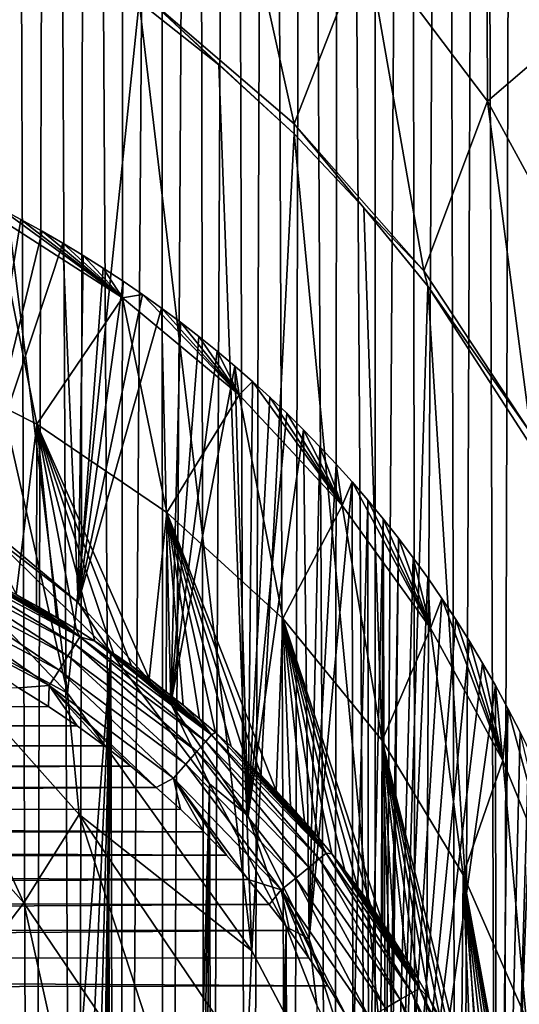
# Model space of a CAD drawing. Header units: metres. Extents: x -26 to 26, y -119 to 32.
# Tile 189 of 208: x 15.48 to 19.86, y -7.72 to 0.89. Entities that reach past the tile are written whole.
import ezdxf

# ---------------------------------------------------------------- set-up
doc = ezdxf.new("R2010")
doc.units = ezdxf.units.M
doc.layers.add('solid_13_411_041_XXX', color=7, linetype='CONTINUOUS')

msp = doc.modelspace()

# ---------------------------------------------------------------- linework, layer by layer
at = {"layer": 'solid_13_411_041_XXX'}
for points in [[(15.417747, 25.04501, 3.756081), (15.591429, -25.045214, 3.756081), (15.191054, -25.150688, 3.756081)], [(15.417747, 25.04501, 3.756081), (15.751605, 24.951445, 3.756081), (15.591429, -25.045214, 3.756081)], [(15.751605, 24.951445, 3.756081), (15.981682, -24.928743, 3.756081), (15.591429, -25.045214, 3.756081)], [(15.751605, 24.951445, 3.756081), (16.07881, 24.84996, 3.756081), (15.981682, -24.928743, 3.756081)], [(16.07881, 24.84996, 3.756081), (16.365374, -24.800619, 3.756081), (15.981682, -24.928743, 3.756081)], [(16.07881, 24.84996, 3.756081), (16.401508, 24.740225, 3.756081), (16.365374, -24.800619, 3.756081)], [(16.401508, 24.740225, 3.756081), (16.720179, 24.621996, 3.756081), (16.365374, -24.800619, 3.756081)], [(16.720179, 24.621996, 3.756081), (16.743746, -24.660473, 3.756081), (16.365374, -24.800619, 3.756081)], [(16.720179, 24.621996, 3.756081), (17.036325, 24.494753, 3.756081), (16.743746, -24.660473, 3.756081)], [(17.036325, 24.494753, 3.756081), (17.117834, -24.507929, 3.756081), (16.743746, -24.660473, 3.756081)], [(17.036325, 24.494753, 3.756081), (17.350346, 24.358232, 3.756081), (17.117834, -24.507929, 3.756081)], [(17.350346, 24.358232, 3.756081), (17.489279, -24.342222, 3.756081), (17.117834, -24.507929, 3.756081)], [(17.350346, 24.358232, 3.756081), (17.662706, 24.21225, 3.756081), (17.489279, -24.342222, 3.756081)], [(17.662706, 24.21225, 3.756081), (17.858673, -24.16288, 3.756081), (17.489279, -24.342222, 3.756081)], [(17.662706, 24.21225, 3.756081), (17.974024, 24.056219, 3.756081), (17.858673, -24.16288, 3.756081)], [(17.974024, 24.056219, 3.756081), (18.226465, -23.969501, 3.756081), (17.858673, -24.16288, 3.756081)], [(17.974024, 24.056219, 3.756081), (18.284473, 23.889999, 3.756081), (18.226465, -23.969501, 3.756081)], [(18.284473, 23.889999, 3.756081), (18.593361, -23.761332, 3.756081), (18.226465, -23.969501, 3.756081)], [(18.284473, 23.889999, 3.756081), (18.594152, 23.713177, 3.756081), (18.593361, -23.761332, 3.756081)], [(18.594152, 23.713177, 3.756081), (18.90303, 23.525679, 3.756081), (18.593361, -23.761332, 3.756081)], [(18.90303, 23.525679, 3.756081), (18.959188, -23.538, 3.756081), (18.593361, -23.761332, 3.756081)], [(18.90303, 23.525679, 3.756081), (19.211109, 23.327143, 3.756081), (18.959188, -23.538, 3.756081)], [(19.211109, 23.327143, 3.756081), (19.32379, -23.299292, 3.756081), (18.959188, -23.538, 3.756081)], [(19.211109, 23.327143, 3.756081), (19.518032, 23.117617, 3.756081), (19.32379, -23.299292, 3.756081)], [(19.518032, 23.117617, 3.756081), (19.686924, -23.044828, 3.756081), (19.32379, -23.299292, 3.756081)], [(19.518032, 23.117617, 3.756081), (19.823568, 22.896955, 3.756081), (19.686924, -23.044828, 3.756081)], [(19.823568, 22.896955, 3.756081), (20.047152, -22.775166, 3.756081), (19.686924, -23.044828, 3.756081)], [(19.823568, 22.896955, 3.756081), (20.126719, 22.665627, 3.756081), (20.047152, -22.775166, 3.756081)], [(17.25363, 2.829011, 99.249756), (16.581104, 1.092857, 112.186623), (17.887077, -0.024604, 111.98925)], [(18.512678, 1.583583, 99.05603), (17.25363, 2.829011, 99.249756), (17.887077, -0.024604, 111.98925)], [(19.567945, 2.44013, 85.956505), (18.512678, 1.583583, 99.05603), (19.57613, 0.173757, 98.836662)], [(20.410931, 0.887769, 85.747414), (19.567945, 2.44013, 85.956505), (19.57613, 0.173757, 98.836662)], [(14.232034, 2.36889, 112.935333), (13.992323, -2.989646, 111.990509), (15.902079, -5.00343, 111.635437)], [(15.030542, 1.981382, 112.867012), (14.232034, 2.36889, 112.935333), (15.902079, -5.00343, 111.635437)], [(16.530083, 1.040877, 112.70118), (15.030542, 1.981382, 112.867012), (15.902079, -5.00343, 111.635437)], [(18.512678, 1.583583, 99.05603), (17.887077, -0.024604, 111.98925), (19.021854, -1.310337, 111.762154)], [(19.57613, 0.173757, 98.836662), (18.512678, 1.583583, 99.05603), (19.021854, -1.310337, 111.762154)], [(16.530083, 1.040877, 112.70118), (15.902079, -5.00343, 111.635437), (17.51561, -7.254559, 111.238518)], [(16.581104, 1.092857, 112.186623), (16.530083, 1.040877, 112.70118), (17.227118, 0.489995, 112.604042)], [(17.227118, 0.489995, 112.604042), (16.530083, 1.040877, 112.70118), (17.51561, -7.254559, 111.238518)], [(16.581104, 1.092857, 112.186623), (17.227118, 0.489995, 112.604042), (17.884802, -0.11202, 112.497894)], [(16.581104, 1.092857, 112.186623), (17.884802, -0.11202, 112.497894), (17.887077, -0.024604, 111.98925)], [(20.410931, 0.887769, 85.747414), (19.57613, 0.173757, 98.836662), (20.421446, -1.373244, 98.595848)], [(17.884802, -0.11202, 112.497894), (17.227118, 0.489995, 112.604042), (17.51561, -7.254559, 111.238518)], [(19.57613, 0.173757, 98.836662), (19.021854, -1.310337, 111.762154), (19.955929, -2.730218, 111.51136)], [(20.421446, -1.373244, 98.595848), (19.57613, 0.173757, 98.836662), (19.955929, -2.730218, 111.51136)], [(17.887077, -0.024604, 111.98925), (17.884802, -0.11202, 112.497894), (18.4965, -0.759276, 112.383774)], [(17.887077, -0.024604, 111.98925), (18.4965, -0.759276, 112.383774), (19.021854, -1.310337, 111.762154)], [(17.884802, -0.11202, 112.497894), (17.51561, -7.254559, 111.238518), (18.802826, -9.701035, 110.807152)], [(18.4965, -0.759276, 112.383774), (17.884802, -0.11202, 112.497894), (18.802826, -9.701035, 110.807152)], [(15.073794, -3.436595, 122.792717), (15.307446, -0.762779, 124.66494), (15.49505, -0.862169, 124.595352)], [(15.307446, -0.762779, 124.66494), (15.268372, -0.83224, 125.213669), (16.384056, -1.547457, 125.131203)], [(15.49505, -0.862169, 124.595352), (15.307446, -0.762779, 124.66494), (16.384056, -1.547457, 125.131203)], [(19.056128, -1.44512, 112.26284), (18.4965, -0.759276, 112.383774), (18.802826, -9.701035, 110.807152)], [(19.021854, -1.310337, 111.762154), (18.4965, -0.759276, 112.383774), (19.056128, -1.44512, 112.26284)], [(14.407399, -2.032674, 134.910202), (15.634836, -2.650638, 134.871964), (15.268372, -0.83224, 125.213669)], [(15.634836, -2.650638, 134.871964), (16.384056, -1.547457, 125.131203), (15.268372, -0.83224, 125.213669)], [(15.073794, -3.436595, 122.792717), (15.49505, -0.862169, 124.595352), (15.679454, -0.964286, 124.523842)], [(15.679454, -0.964286, 124.523842), (15.49505, -0.862169, 124.595352), (16.384056, -1.547457, 125.131203)], [(15.073794, -3.436595, 122.792717), (15.679454, -0.964286, 124.523842), (15.860934, -1.069214, 124.450371)], [(15.860934, -1.069214, 124.450371), (15.679454, -0.964286, 124.523842), (16.384056, -1.547457, 125.131203)], [(15.995825, -4.209224, 122.251717), (15.073794, -3.436595, 122.792717), (15.860934, -1.069214, 124.450371)], [(16.03945, -1.176928, 124.374954), (15.860934, -1.069214, 124.450371), (16.384056, -1.547457, 125.131203)], [(15.995825, -4.209224, 122.251717), (15.860934, -1.069214, 124.450371), (16.03945, -1.176928, 124.374954)], [(15.995825, -4.209224, 122.251717), (16.03945, -1.176928, 124.374954), (16.215141, -1.287523, 124.297516)], [(16.215141, -1.287523, 124.297516), (16.03945, -1.176928, 124.374954), (16.384056, -1.547457, 125.131203)], [(15.995825, -4.209224, 122.251717), (16.215141, -1.287523, 124.297516), (16.388144, -1.40108, 124.218002)], [(16.388144, -1.40108, 124.218002), (16.215141, -1.287523, 124.297516), (16.384056, -1.547457, 125.131203)], [(19.021854, -1.310337, 111.762154), (19.056128, -1.44512, 112.26284), (19.955929, -2.730218, 111.51136)], [(15.995825, -4.209224, 122.251717), (16.388144, -1.40108, 124.218002), (16.558367, -1.517546, 124.136452)], [(16.558367, -1.517546, 124.136452), (16.388144, -1.40108, 124.218002), (16.384056, -1.547457, 125.131203)], [(19.056128, -1.44512, 112.26284), (18.802826, -9.701035, 110.807152), (19.739799, -12.297376, 110.349358)], [(20.012087, -2.921315, 112.002556), (19.056128, -1.44512, 112.26284), (19.739799, -12.297376, 110.349358)], [(19.955929, -2.730218, 111.51136), (19.056128, -1.44512, 112.26284), (20.012087, -2.921315, 112.002556)], [(15.634836, -2.650638, 134.871964), (16.772121, -3.424031, 134.827713), (16.384056, -1.547457, 125.131203)], [(15.995825, -4.209224, 122.251717), (16.558367, -1.517546, 124.136452), (16.725723, -1.636871, 124.052895)], [(16.558367, -1.517546, 124.136452), (16.384056, -1.547457, 125.131203), (17.403534, -2.393993, 125.0373)], [(16.772121, -3.424031, 134.827713), (17.403534, -2.393993, 125.0373), (16.384056, -1.547457, 125.131203)], [(16.725723, -1.636871, 124.052895), (16.558367, -1.517546, 124.136452), (17.403534, -2.393993, 125.0373)], [(16.806849, -5.094562, 121.631798), (15.995825, -4.209224, 122.251717), (16.725723, -1.636871, 124.052895)], [(16.890207, -1.759048, 123.967346), (16.725723, -1.636871, 124.052895), (17.403534, -2.393993, 125.0373)], [(16.806849, -5.094562, 121.631798), (16.725723, -1.636871, 124.052895), (16.890207, -1.759048, 123.967346)], [(16.806849, -5.094562, 121.631798), (16.890207, -1.759048, 123.967346), (17.051958, -1.884189, 123.879723)], [(17.051958, -1.884189, 123.879723), (16.890207, -1.759048, 123.967346), (17.403534, -2.393993, 125.0373)], [(16.806849, -5.094562, 121.631798), (17.051958, -1.884189, 123.879723), (17.210976, -2.012269, 123.790039)], [(17.210976, -2.012269, 123.790039), (17.051958, -1.884189, 123.879723), (17.403534, -2.393993, 125.0373)], [(14.407399, -2.032674, 134.910202), (15.45214, -4.139982, 144.530563), (15.634836, -2.650638, 134.871964)], [(16.806849, -5.094562, 121.631798), (17.210976, -2.012269, 123.790039), (17.367327, -2.143397, 123.698227)], [(17.367327, -2.143397, 123.698227), (17.210976, -2.012269, 123.790039), (17.403534, -2.393993, 125.0373)], [(17.484337, -6.076582, 120.944176), (16.806849, -5.094562, 121.631798), (17.367327, -2.143397, 123.698227)], [(17.521118, -2.277725, 123.604164), (17.367327, -2.143397, 123.698227), (17.403534, -2.393993, 125.0373)], [(17.484337, -6.076582, 120.944176), (17.367327, -2.143397, 123.698227), (17.521118, -2.277725, 123.604164)], [(17.521118, -2.277725, 123.604164), (17.403534, -2.393993, 125.0373), (18.306465, -3.362267, 124.932945)], [(17.484337, -6.076582, 120.944176), (17.521118, -2.277725, 123.604164), (17.672321, -2.41521, 123.507896)], [(17.672321, -2.41521, 123.507896), (17.521118, -2.277725, 123.604164), (18.306465, -3.362267, 124.932945)], [(16.772121, -3.424031, 134.827713), (17.787693, -4.351183, 134.777985), (17.403534, -2.393993, 125.0373)], [(17.787693, -4.351183, 134.777985), (18.306465, -3.362267, 124.932945), (17.403534, -2.393993, 125.0373)], [(17.484337, -6.076582, 120.944176), (17.672321, -2.41521, 123.507896), (17.821148, -2.556193, 123.40918)], [(17.821148, -2.556193, 123.40918), (17.672321, -2.41521, 123.507896), (18.306465, -3.362267, 124.932945)], [(17.484337, -6.076582, 120.944176), (17.821148, -2.556193, 123.40918), (17.967611, -2.700649, 123.308029)], [(17.967611, -2.700649, 123.308029), (17.821148, -2.556193, 123.40918), (18.306465, -3.362267, 124.932945)], [(15.634836, -2.650638, 134.871964), (15.45214, -4.139982, 144.530563), (15.6321, -4.239081, 144.529205)], [(15.634836, -2.650638, 134.871964), (15.6321, -4.239081, 144.529205), (15.807068, -4.340137, 144.527817)], [(15.634836, -2.650638, 134.871964), (15.807068, -4.340137, 144.527817), (15.977407, -4.443238, 144.526398)], [(15.634836, -2.650638, 134.871964), (15.977407, -4.443238, 144.526398), (16.142878, -4.548115, 144.524963)], [(15.634836, -2.650638, 134.871964), (16.142878, -4.548115, 144.524963), (16.304216, -4.655132, 144.523499)], [(15.634836, -2.650638, 134.871964), (16.304216, -4.655132, 144.523499), (16.46188, -4.764533, 144.522003)], [(15.634836, -2.650638, 134.871964), (16.46188, -4.764533, 144.522003), (16.615734, -4.87614, 144.520477)], [(15.634836, -2.650638, 134.871964), (16.615734, -4.87614, 144.520477), (16.772121, -3.424031, 134.827713)], [(18.016455, -7.150252, 120.192383), (17.484337, -6.076582, 120.944176), (17.967611, -2.700649, 123.308029)], [(18.111744, -2.848744, 123.20433), (17.967611, -2.700649, 123.308029), (18.306465, -3.362267, 124.932945)], [(18.016455, -7.150252, 120.192383), (17.967611, -2.700649, 123.308029), (18.111744, -2.848744, 123.20433)], [(18.016455, -7.150252, 120.192383), (18.111744, -2.848744, 123.20433), (18.25363, -3.000662, 123.097961)], [(18.25363, -3.000662, 123.097961), (18.111744, -2.848744, 123.20433), (18.306465, -3.362267, 124.932945)], [(20.012087, -2.921315, 112.002556), (19.739799, -12.297376, 110.349358), (20.309063, -14.995209, 109.873672)], [(15.902079, -5.00343, 111.635437), (13.992323, -2.989646, 111.990509), (14.264908, -4.110968, 114.219475)], [(18.016455, -7.150252, 120.192383), (18.25363, -3.000662, 123.097961), (18.393225, -3.156362, 122.988937)], [(18.393225, -3.156362, 122.988937), (18.25363, -3.000662, 123.097961), (18.306465, -3.362267, 124.932945)], [(18.398468, -8.334986, 119.362823), (18.016455, -7.150252, 120.192383), (18.393225, -3.156362, 122.988937)], [(18.393225, -3.156362, 122.988937), (18.306465, -3.362267, 124.932945), (19.078455, -4.435161, 124.819183)], [(18.530466, -3.316093, 122.87709), (18.393225, -3.156362, 122.988937), (19.078455, -4.435161, 124.819183)], [(18.398468, -8.334986, 119.362823), (18.393225, -3.156362, 122.988937), (18.530466, -3.316093, 122.87709)], [(18.535717, -9.008124, 118.891487), (18.398468, -8.334986, 119.362823), (18.530466, -3.316093, 122.87709)], [(18.665413, -3.479862, 122.762421), (18.530466, -3.316093, 122.87709), (19.078455, -4.435161, 124.819183)], [(18.535717, -9.008124, 118.891487), (18.530466, -3.316093, 122.87709), (18.665413, -3.479862, 122.762421)], [(15.244531, -3.634547, 123.09745), (15.073794, -3.436595, 122.792717), (15.995825, -4.209224, 122.251717)], [(16.772121, -3.424031, 134.827713), (16.615734, -4.87614, 144.520477), (16.766388, -4.990315, 144.518936)], [(16.772121, -3.424031, 134.827713), (16.766388, -4.990315, 144.518936), (16.913754, -5.106942, 144.517349)], [(16.772121, -3.424031, 134.827713), (16.913754, -5.106942, 144.517349), (17.057787, -5.225934, 144.515747)], [(16.772121, -3.424031, 134.827713), (17.057787, -5.225934, 144.515747), (17.198402, -5.347169, 144.514114)], [(16.772121, -3.424031, 134.827713), (17.198402, -5.347169, 144.514114), (17.335676, -5.470664, 144.512466)], [(16.772121, -3.424031, 134.827713), (17.335676, -5.470664, 144.512466), (17.469826, -5.596584, 144.510803)], [(16.772121, -3.424031, 134.827713), (17.469826, -5.596584, 144.510803), (17.600685, -5.72476, 144.509125)], [(16.772121, -3.424031, 134.827713), (17.600685, -5.72476, 144.509125), (17.728743, -5.855664, 144.507431)], [(16.772121, -3.424031, 134.827713), (17.728743, -5.855664, 144.507431), (17.787693, -4.351183, 134.777985)], [(17.787693, -4.351183, 134.777985), (18.656141, -5.416344, 134.723267), (18.306465, -3.362267, 124.932945)], [(18.656141, -5.416344, 134.723267), (19.078455, -4.435161, 124.819183), (18.306465, -3.362267, 124.932945)], [(18.635864, -9.782898, 118.348984), (18.535717, -9.008124, 118.891487), (18.665413, -3.479862, 122.762421)], [(18.69227, -10.669339, 117.728294), (18.635864, -9.782898, 118.348984), (18.665413, -3.479862, 122.762421)], [(18.797821, -3.647621, 122.644951), (18.665413, -3.479862, 122.762421), (19.078455, -4.435161, 124.819183)], [(18.69227, -10.669339, 117.728294), (18.665413, -3.479862, 122.762421), (18.797821, -3.647621, 122.644951)], [(15.244531, -3.634547, 123.09745), (15.995825, -4.209224, 122.251717), (16.280811, -4.646478, 122.919014)], [(15.470734, -15.18937, 121.06002), (15.244531, -3.634547, 123.09745), (16.280811, -4.646478, 122.919014)], [(18.69227, -10.669339, 117.728294), (18.797821, -3.647621, 122.644951), (18.711613, -11.651559, 117.040535)], [(18.711613, -11.651559, 117.040535), (18.797821, -3.647621, 122.644951), (18.927567, -3.819329, 122.524719)], [(18.927567, -3.819329, 122.524719), (18.797821, -3.647621, 122.644951), (19.078455, -4.435161, 124.819183)], [(15.96841, -4.578475, 144.832352), (14.754391, -3.843207, 144.689102), (14.721457, -3.916491, 144.83757)], [(14.881904, -3.855587, 144.53447), (14.754391, -3.843207, 144.689102), (16.010853, -4.511172, 144.681671)], [(15.96841, -4.578475, 144.832352), (16.010853, -4.511172, 144.681671), (14.754391, -3.843207, 144.689102)], [(15.077286, -3.948217, 144.533203), (14.881904, -3.855587, 144.53447), (16.010853, -4.511172, 144.681671)], [(18.711613, -11.651559, 117.040535), (18.927567, -3.819329, 122.524719), (19.054661, -3.995042, 122.401688)], [(19.054661, -3.995042, 122.401688), (18.927567, -3.819329, 122.524719), (19.078455, -4.435161, 124.819183)], [(14.721457, -3.916491, 144.83757), (14.673543, -4.02316, 144.966309), (15.905978, -4.677516, 144.963303)], [(15.96841, -4.578475, 144.832352), (14.721457, -3.916491, 144.83757), (15.905978, -4.677516, 144.963303)], [(15.267293, -4.04303, 144.531891), (15.077286, -3.948217, 144.533203), (16.010853, -4.511172, 144.681671)], [(14.673543, -4.02316, 144.966309), (14.614185, -4.155343, 145.062485), (15.828229, -4.800883, 145.061218)], [(15.905978, -4.677516, 144.963303), (14.673543, -4.02316, 144.966309), (15.828229, -4.800883, 145.061218)], [(15.45214, -4.139982, 144.530563), (15.267293, -4.04303, 144.531891), (16.010853, -4.511172, 144.681671)], [(18.711613, -11.651559, 117.040535), (19.054661, -3.995042, 122.401688), (19.178947, -4.174875, 122.275764)], [(19.178947, -4.174875, 122.275764), (19.054661, -3.995042, 122.401688), (19.078455, -4.435161, 124.819183)], [(15.518934, -6.837507, 116.110191), (14.264908, -4.110968, 114.219475), (13.831849, -4.942979, 116.444237)], [(15.902079, -5.00343, 111.635437), (14.264908, -4.110968, 114.219475), (16.004814, -6.064811, 113.874969)], [(15.518934, -6.837507, 116.110191), (16.004814, -6.064811, 113.874969), (14.264908, -4.110968, 114.219475)], [(14.614185, -4.155343, 145.062485), (14.549121, -4.300256, 145.119507), (15.742844, -4.936389, 145.119263)], [(15.828229, -4.800883, 145.061218), (14.614185, -4.155343, 145.062485), (15.742844, -4.936389, 145.119263)], [(15.6321, -4.239081, 144.529205), (15.45214, -4.139982, 144.530563), (16.010853, -4.511172, 144.681671)], [(16.280811, -4.646478, 122.919014), (15.995825, -4.209224, 122.251717), (16.806849, -5.094562, 121.631798)], [(18.711613, -11.651559, 117.040535), (19.178947, -4.174875, 122.275764), (19.300472, -4.358799, 122.14698)], [(19.178947, -4.174875, 122.275764), (19.078455, -4.435161, 124.819183), (19.712786, -5.591226, 124.69706)], [(19.300472, -4.358799, 122.14698), (19.178947, -4.174875, 122.275764), (19.712786, -5.591226, 124.69706)], [(15.742844, -4.936389, 145.119263), (14.549121, -4.300256, 145.119507), (15.472419, -4.957113, 145.13739)], [(15.807068, -4.340137, 144.527817), (15.6321, -4.239081, 144.529205), (16.010853, -4.511172, 144.681671)], [(15.977407, -4.443238, 144.526398), (15.807068, -4.340137, 144.527817), (16.010853, -4.511172, 144.681671)], [(17.787693, -4.351183, 134.777985), (17.728743, -5.855664, 144.507431), (17.85404, -5.989322, 144.505707)], [(17.787693, -4.351183, 134.777985), (17.85404, -5.989322, 144.505707), (17.97666, -6.125799, 144.503967)], [(17.787693, -4.351183, 134.777985), (17.97666, -6.125799, 144.503967), (18.096975, -6.265533, 144.502228)], [(17.787693, -4.351183, 134.777985), (18.096975, -6.265533, 144.502228), (18.214819, -6.408377, 144.500443)], [(17.787693, -4.351183, 134.777985), (18.214819, -6.408377, 144.500443), (18.330086, -6.554245, 144.498672)], [(17.787693, -4.351183, 134.777985), (18.330086, -6.554245, 144.498672), (18.442585, -6.702932, 144.496887)], [(17.787693, -4.351183, 134.777985), (18.442585, -6.702932, 144.496887), (18.552509, -6.85474, 144.495087)], [(17.787693, -4.351183, 134.777985), (18.552509, -6.85474, 144.495087), (18.659992, -7.009954, 144.493301)], [(17.787693, -4.351183, 134.777985), (18.659992, -7.009954, 144.493301), (18.656141, -5.416344, 134.723267)], [(18.711613, -11.651559, 117.040535), (19.300472, -4.358799, 122.14698), (19.419029, -4.546925, 122.015259)], [(19.419029, -4.546925, 122.015259), (19.300472, -4.358799, 122.14698), (19.712786, -5.591226, 124.69706)], [(16.142878, -4.548115, 144.524963), (15.977407, -4.443238, 144.526398), (16.010853, -4.511172, 144.681671)], [(18.656141, -5.416344, 134.723267), (19.364752, -6.591906, 134.664063), (19.078455, -4.435161, 124.819183)], [(19.364752, -6.591906, 134.664063), (19.712786, -5.591226, 124.69706), (19.078455, -4.435161, 124.819183)], [(17.111694, -5.425964, 144.825684), (16.010853, -4.511172, 144.681671), (15.96841, -4.578475, 144.832352)], [(16.142878, -4.548115, 144.524963), (16.010853, -4.511172, 144.681671), (17.163593, -5.367021, 144.672211)], [(17.111694, -5.425964, 144.825684), (17.163593, -5.367021, 144.672211), (16.010853, -4.511172, 144.681671)], [(16.304216, -4.655132, 144.523499), (16.142878, -4.548115, 144.524963), (17.163593, -5.367021, 144.672211)], [(18.711613, -11.651559, 117.040535), (19.419029, -4.546925, 122.015259), (19.534567, -4.739218, 121.880608)], [(19.534567, -4.739218, 121.880608), (19.419029, -4.546925, 122.015259), (19.712786, -5.591226, 124.69706)], [(15.755383, -16.287643, 120.866364), (15.470734, -15.18937, 121.06002), (16.280811, -4.646478, 122.919014)], [(15.959759, -17.403185, 120.669662), (15.755383, -16.287643, 120.866364), (16.280811, -4.646478, 122.919014)], [(15.96841, -4.578475, 144.832352), (15.905978, -4.677516, 144.963303), (17.034248, -5.513956, 144.959457)], [(16.082794, -18.530169, 120.470947), (15.959759, -17.403185, 120.669662), (16.280811, -4.646478, 122.919014)], [(17.111694, -5.425964, 144.825684), (15.96841, -4.578475, 144.832352), (17.034248, -5.513956, 144.959457)], [(16.280811, -4.646478, 122.919014), (16.360004, -34.543091, 117.647438), (16.031733, -34.912952, 117.582222)], [(16.123884, -19.66297, 120.271202), (16.280811, -4.646478, 122.919014), (16.031733, -34.912952, 117.582222)], [(16.082794, -18.530169, 120.470947), (16.280811, -4.646478, 122.919014), (16.123884, -19.66297, 120.271202)], [(16.280811, -4.646478, 122.919014), (16.806849, -5.094562, 121.631798), (17.145494, -5.795763, 122.71637)], [(16.280811, -4.646478, 122.919014), (17.145494, -5.795763, 122.71637), (16.360004, -34.543091, 117.647438)], [(15.905978, -4.677516, 144.963303), (15.828229, -4.800883, 145.061218), (16.937149, -5.624298, 145.059601)], [(17.034248, -5.513956, 144.959457), (15.905978, -4.677516, 144.963303), (16.937149, -5.624298, 145.059601)], [(16.46188, -4.764533, 144.522003), (16.304216, -4.655132, 144.523499), (17.163593, -5.367021, 144.672211)], [(15.828229, -4.800883, 145.061218), (15.742844, -4.936389, 145.119263), (16.830252, -5.745792, 145.118958)], [(16.937149, -5.624298, 145.059601), (15.828229, -4.800883, 145.061218), (16.830252, -5.745792, 145.118958)], [(16.615734, -4.87614, 144.520477), (16.46188, -4.764533, 144.522003), (17.163593, -5.367021, 144.672211)], [(18.711613, -11.651559, 117.040535), (19.534567, -4.739218, 121.880608), (19.647064, -4.93582, 121.74295)], [(19.647064, -4.93582, 121.74295), (19.534567, -4.739218, 121.880608), (19.712786, -5.591226, 124.69706)], [(16.766388, -4.990315, 144.518936), (16.615734, -4.87614, 144.520477), (17.163593, -5.367021, 144.672211)], [(-15.785452, -5.152931, 145.137405), (15.735044, -5.120139, 145.137405), (15.472419, -4.957113, 145.13739)], [(15.518934, -6.837507, 116.110191), (13.831849, -4.942979, 116.444237), (14.813329, -7.760474, 118.226692)], [(15.742844, -4.936389, 145.119263), (15.472419, -4.957113, 145.13739), (15.735044, -5.120139, 145.137405)], [(15.742844, -4.936389, 145.119263), (15.735044, -5.120139, 145.137405), (15.98612, -5.288409, 145.137421)], [(15.742844, -4.936389, 145.119263), (16.456913, -5.641358, 145.137451), (16.678379, -5.826535, 145.137466)], [(16.830252, -5.745792, 145.118958), (15.742844, -4.936389, 145.119263), (16.678379, -5.826535, 145.137466)], [(15.742844, -4.936389, 145.119263), (16.226465, -5.46209, 145.137436), (16.456913, -5.641358, 145.137451)], [(15.742844, -4.936389, 145.119263), (15.98612, -5.288409, 145.137421), (16.226465, -5.46209, 145.137436)], [(16.913754, -5.106942, 144.517349), (16.766388, -4.990315, 144.518936), (17.163593, -5.367021, 144.672211)], [(18.711613, -11.651559, 117.040535), (19.647064, -4.93582, 121.74295), (19.655661, -13.74128, 115.577301)], [(19.756454, -5.136994, 121.602081), (19.647064, -4.93582, 121.74295), (19.712786, -5.591226, 124.69706)], [(19.655661, -13.74128, 115.577301), (19.647064, -4.93582, 121.74295), (19.756454, -5.136994, 121.602081)], [(17.51561, -7.254559, 111.238518), (15.902079, -5.00343, 111.635437), (16.004814, -6.064811, 113.874969)], [(-16.085897, -5.358982, 145.137421), (15.98612, -5.288409, 145.137421), (-15.785452, -5.152931, 145.137405)], [(-15.785452, -5.152931, 145.137405), (15.98612, -5.288409, 145.137421), (15.735044, -5.120139, 145.137405)], [(17.145494, -5.795763, 122.71637), (16.806849, -5.094562, 121.631798), (17.484337, -6.076582, 120.944176)], [(17.057787, -5.225934, 144.515747), (16.913754, -5.106942, 144.517349), (17.163593, -5.367021, 144.672211)], [(19.655661, -13.74128, 115.577301), (19.756454, -5.136994, 121.602081), (19.862761, -5.342677, 121.458061)], [(19.756454, -5.136994, 121.602081), (19.712786, -5.591226, 124.69706), (20.211163, -6.810243, 124.567848)], [(19.862761, -5.342677, 121.458061), (19.756454, -5.136994, 121.602081), (20.211163, -6.810243, 124.567848)], [(17.198402, -5.347169, 144.514114), (17.057787, -5.225934, 144.515747), (17.163593, -5.367021, 144.672211)], [(-16.085897, -5.358982, 145.137421), (16.226465, -5.46209, 145.137436), (15.98612, -5.288409, 145.137421)], [(-16.370953, -5.572957, 145.137436), (16.226465, -5.46209, 145.137436), (-16.085897, -5.358982, 145.137421)], [(18.105061, -6.451971, 144.817978), (17.163593, -5.367021, 144.672211), (17.111694, -5.425964, 144.825684)], [(17.198402, -5.347169, 144.514114), (17.163593, -5.367021, 144.672211), (18.165039, -6.403247, 144.661285)], [(18.105061, -6.451971, 144.817978), (18.165039, -6.403247, 144.661285), (17.163593, -5.367021, 144.672211)], [(17.335676, -5.470664, 144.512466), (17.198402, -5.347169, 144.514114), (18.165039, -6.403247, 144.661285)], [(18.656141, -5.416344, 134.723267), (18.659992, -7.009954, 144.493301), (18.764877, -7.168451, 144.491501)], [(18.656141, -5.416344, 134.723267), (18.764877, -7.168451, 144.491501), (18.867682, -7.331094, 144.4897)], [(18.656141, -5.416344, 134.723267), (18.867682, -7.331094, 144.4897), (18.968309, -7.497871, 144.487885)], [(18.656141, -5.416344, 134.723267), (18.968309, -7.497871, 144.487885), (19.066753, -7.668921, 144.486084)], [(18.656141, -5.416344, 134.723267), (19.066753, -7.668921, 144.486084), (19.163027, -7.844444, 144.484283)], [(18.656141, -5.416344, 134.723267), (19.163027, -7.844444, 144.484283), (19.256981, -8.024367, 144.482498)], [(18.656141, -5.416344, 134.723267), (19.256981, -8.024367, 144.482498), (19.348753, -8.209189, 144.480698)], [(18.656141, -5.416344, 134.723267), (19.348753, -8.209189, 144.480698), (19.364752, -6.591906, 134.664063)], [(19.655661, -13.74128, 115.577301), (19.862761, -5.342677, 121.458061), (19.965652, -5.552879, 121.310875)], [(-16.370953, -5.572957, 145.137436), (16.456913, -5.641358, 145.137451), (16.226465, -5.46209, 145.137436)], [(17.111694, -5.425964, 144.825684), (17.034248, -5.513956, 144.959457), (18.014, -6.52597, 144.955017)], [(18.105061, -6.451971, 144.817978), (17.111694, -5.425964, 144.825684), (18.014, -6.52597, 144.955017)], [(17.469826, -5.596584, 144.510803), (17.335676, -5.470664, 144.512466), (18.165039, -6.403247, 144.661285)], [(-16.641903, -5.795124, 145.137466), (16.456913, -5.641358, 145.137451), (-16.370953, -5.572957, 145.137436)], [(17.034248, -5.513956, 144.959457), (16.937149, -5.624298, 145.059601), (17.898928, -6.619501, 145.057739)], [(18.014, -6.52597, 144.955017), (17.034248, -5.513956, 144.959457), (17.898928, -6.619501, 145.057739)], [(19.364752, -6.591906, 134.664063), (19.915379, -7.846272, 134.600906), (19.712786, -5.591226, 124.69706)], [(19.655661, -13.74128, 115.577301), (19.965652, -5.552879, 121.310875), (20.065538, -5.768639, 121.159798)], [(19.915379, -7.846272, 134.600906), (20.211163, -6.810243, 124.567848), (19.712786, -5.591226, 124.69706)], [(-16.641903, -5.795124, 145.137466), (16.678379, -5.826535, 145.137466), (16.456913, -5.641358, 145.137451)], [(16.937149, -5.624298, 145.059601), (16.830252, -5.745792, 145.118958), (17.771879, -6.722779, 145.118607)], [(17.898928, -6.619501, 145.057739), (16.937149, -5.624298, 145.059601), (17.771879, -6.722779, 145.118607)], [(17.600685, -5.72476, 144.509125), (17.469826, -5.596584, 144.510803), (18.165039, -6.403247, 144.661285)], [(16.830252, -5.745792, 145.118958), (16.678379, -5.826535, 145.137466), (16.891291, -6.017845, 145.137482)], [(16.830252, -5.745792, 145.118958), (17.293276, -6.420017, 145.137512), (17.483391, -6.631839, 145.137527)], [(17.771879, -6.722779, 145.118607), (16.830252, -5.745792, 145.118958), (17.483391, -6.631839, 145.137527)], [(16.830252, -5.745792, 145.118958), (17.096062, -6.215509, 145.137497), (17.293276, -6.420017, 145.137512)], [(16.830252, -5.745792, 145.118958), (16.891291, -6.017845, 145.137482), (17.096062, -6.215509, 145.137497)], [(17.728743, -5.855664, 144.507431), (17.600685, -5.72476, 144.509125), (18.165039, -6.403247, 144.661285)], [(-16.899921, -6.025927, 145.137482), (16.678379, -5.826535, 145.137466), (-16.641903, -5.795124, 145.137466)], [(-16.899921, -6.025927, 145.137482), (16.891291, -6.017845, 145.137482), (16.678379, -5.826535, 145.137466)], [(17.145494, -5.795763, 122.71637), (16.668295, -34.158134, 117.715317), (16.360004, -34.543091, 117.647438)], [(17.145494, -5.795763, 122.71637), (16.955441, -33.759689, 117.785576), (16.668295, -34.158134, 117.715317)], [(17.145494, -5.795763, 122.71637), (17.219847, -33.350311, 117.857758), (16.955441, -33.759689, 117.785576)], [(17.145494, -5.795763, 122.71637), (17.484337, -6.076582, 120.944176), (17.815128, -7.046431, 122.495842)], [(17.145494, -5.795763, 122.71637), (17.815128, -7.046431, 122.495842), (17.219847, -33.350311, 117.857758)], [(19.655661, -13.74128, 115.577301), (20.065538, -5.768639, 121.159798), (20.161211, -5.987167, 121.006783)], [(17.85404, -5.989322, 144.505707), (17.728743, -5.855664, 144.507431), (18.165039, -6.403247, 144.661285)], [(-17.146088, -6.266044, 145.137497), (17.096062, -6.215509, 145.137497), (-16.899921, -6.025927, 145.137482)], [(-16.899921, -6.025927, 145.137482), (17.096062, -6.215509, 145.137497), (16.891291, -6.017845, 145.137482)], [(17.97666, -6.125799, 144.503967), (17.85404, -5.989322, 144.505707), (18.165039, -6.403247, 144.661285)], [(19.655661, -13.74128, 115.577301), (20.161211, -5.987167, 121.006783), (20.251686, -6.206791, 120.853004)], [(16.940487, -8.932691, 115.740761), (16.004814, -6.064811, 113.874969), (15.518934, -6.837507, 116.110191)], [(17.51561, -7.254559, 111.238518), (16.004814, -6.064811, 113.874969), (17.470873, -8.225592, 113.49398)], [(16.940487, -8.932691, 115.740761), (17.470873, -8.225592, 113.49398), (16.004814, -6.064811, 113.874969)], [(17.815128, -7.046431, 122.495842), (17.484337, -6.076582, 120.944176), (18.016455, -7.150252, 120.192383)], [(18.096975, -6.265533, 144.502228), (17.97666, -6.125799, 144.503967), (18.165039, -6.403247, 144.661285)], [(-17.381498, -6.516446, 145.137527), (17.293276, -6.420017, 145.137512), (-17.146088, -6.266044, 145.137497)], [(-17.146088, -6.266044, 145.137497), (17.293276, -6.420017, 145.137512), (17.096062, -6.215509, 145.137497)], [(18.214819, -6.408377, 144.500443), (18.096975, -6.265533, 144.502228), (18.165039, -6.403247, 144.661285)], [(19.655661, -13.74128, 115.577301), (20.251686, -6.206791, 120.853004), (20.32144, -15.936858, 114.03994)], [(-17.381498, -6.516446, 145.137527), (17.483391, -6.631839, 145.137527), (17.293276, -6.420017, 145.137512)], [(18.105061, -6.451971, 144.817978), (18.014, -6.52597, 144.955017), (18.813934, -7.682157, 144.950455)], [(18.915617, -7.623487, 144.810104), (18.165039, -6.403247, 144.661285), (18.105061, -6.451971, 144.817978)], [(18.915617, -7.623487, 144.810104), (18.105061, -6.451971, 144.817978), (18.813934, -7.682157, 144.950455)], [(18.214819, -6.408377, 144.500443), (18.165039, -6.403247, 144.661285), (18.981379, -7.585559, 144.650146)], [(18.915617, -7.623487, 144.810104), (18.981379, -7.585559, 144.650146), (18.165039, -6.403247, 144.661285)], [(18.330086, -6.554245, 144.498672), (18.214819, -6.408377, 144.500443), (18.981379, -7.585559, 144.650146)], [(-17.607096, -6.778223, 145.137543), (17.483391, -6.631839, 145.137527), (-17.381498, -6.516446, 145.137527)], [(18.014, -6.52597, 144.955017), (17.898928, -6.619501, 145.057739), (18.684378, -7.756928, 145.055832)], [(18.813934, -7.682157, 144.950455), (18.014, -6.52597, 144.955017), (18.684378, -7.756928, 145.055832)], [(17.898928, -6.619501, 145.057739), (17.771879, -6.722779, 145.118607), (18.540915, -7.839737, 145.118256)], [(18.684378, -7.756928, 145.055832), (17.898928, -6.619501, 145.057739), (18.540915, -7.839737, 145.118256)], [(18.442585, -6.702932, 144.496887), (18.330086, -6.554245, 144.498672), (18.981379, -7.585559, 144.650146)], [(19.364752, -6.591906, 134.664063), (19.348753, -8.209189, 144.480698), (19.438105, -8.398706, 144.478912)], [(19.364752, -6.591906, 134.664063), (19.438105, -8.398706, 144.478912), (19.525131, -8.593426, 144.477142)], [(19.364752, -6.591906, 134.664063), (19.525131, -8.593426, 144.477142), (19.6098, -8.793598, 144.475372)], [(19.364752, -6.591906, 134.664063), (19.6098, -8.793598, 144.475372), (19.692001, -8.999305, 144.473618)], [(19.364752, -6.591906, 134.664063), (19.692001, -8.999305, 144.473618), (19.771948, -9.21149, 144.471878)], [(19.364752, -6.591906, 134.664063), (19.771948, -9.21149, 144.471878), (19.849361, -9.42988, 144.470169)], [(19.364752, -6.591906, 134.664063), (19.849361, -9.42988, 144.470169), (19.924404, -9.655475, 144.46846)], [(19.364752, -6.591906, 134.664063), (19.924404, -9.655475, 144.46846), (19.915379, -7.846272, 134.600906)], [(-17.607096, -6.778223, 145.137543), (17.666763, -6.851378, 145.137543), (17.483391, -6.631839, 145.137527)], [(17.771879, -6.722779, 145.118607), (17.483391, -6.631839, 145.137527), (17.666763, -6.851378, 145.137543)], [(18.552509, -6.85474, 144.495087), (18.442585, -6.702932, 144.496887), (18.981379, -7.585559, 144.650146)], [(-17.823414, -7.052287, 145.137573), (17.666763, -6.851378, 145.137543), (-17.607096, -6.778223, 145.137543)], [(17.771879, -6.722779, 145.118607), (17.666763, -6.851378, 145.137543), (17.843809, -7.079341, 145.137573)], [(17.771879, -6.722779, 145.118607), (18.179379, -7.562529, 145.137604), (18.338051, -7.818834, 145.137634)], [(18.540915, -7.839737, 145.118256), (17.771879, -6.722779, 145.118607), (18.338051, -7.818834, 145.137634)], [(17.771879, -6.722779, 145.118607), (18.014648, -7.316244, 145.137589), (18.179379, -7.562529, 145.137604)], [(17.771879, -6.722779, 145.118607), (17.843809, -7.079341, 145.137573), (18.014648, -7.316244, 145.137589)], [(-17.823414, -7.052287, 145.137573), (17.843809, -7.079341, 145.137573), (17.666763, -6.851378, 145.137543)], [(15.518934, -6.837507, 116.110191), (14.813329, -7.760474, 118.226692), (16.170246, -9.760395, 117.874069)], [(16.940487, -8.932691, 115.740761), (15.518934, -6.837507, 116.110191), (16.170246, -9.760395, 117.874069)], [(18.659992, -7.009954, 144.493301), (18.552509, -6.85474, 144.495087), (18.981379, -7.585559, 144.650146)], [(-18.030602, -7.339328, 145.137589), (17.843809, -7.079341, 145.137573), (-17.823414, -7.052287, 145.137573)], [(17.815128, -7.046431, 122.495842), (17.460356, -32.932529, 117.931427), (17.219847, -33.350311, 117.857758)], [(17.815128, -7.046431, 122.495842), (17.678829, -32.503811, 118.007019), (17.460356, -32.932529, 117.931427)], [(17.815128, -7.046431, 122.495842), (17.878262, -32.057068, 118.085793), (17.678829, -32.503811, 118.007019)], [(17.815128, -7.046431, 122.495842), (18.016455, -7.150252, 120.192383), (18.085045, -7.730932, 122.375145)], [(17.815128, -7.046431, 122.495842), (18.085045, -7.730932, 122.375145), (17.878262, -32.057068, 118.085793)], [(18.764877, -7.168451, 144.491501), (18.659992, -7.009954, 144.493301), (18.981379, -7.585559, 144.650146)], [(-18.030602, -7.339328, 145.137589), (18.014648, -7.316244, 145.137589), (17.843809, -7.079341, 145.137573)], [(18.085045, -7.730932, 122.375145), (18.016455, -7.150252, 120.192383), (18.398468, -8.334986, 119.362823)], [(18.867682, -7.331094, 144.4897), (18.764877, -7.168451, 144.491501), (18.981379, -7.585559, 144.650146)], [(-18.030602, -7.339328, 145.137589), (18.179379, -7.562529, 145.137604), (18.014648, -7.316244, 145.137589)], [(18.802826, -9.701035, 110.807152), (17.51561, -7.254559, 111.238518), (17.470873, -8.225592, 113.49398)], [(-18.228525, -7.639833, 145.137619), (18.179379, -7.562529, 145.137604), (-18.030602, -7.339328, 145.137589)], [(18.968309, -7.497871, 144.487885), (18.867682, -7.331094, 144.4897), (18.981379, -7.585559, 144.650146)], [(-18.228525, -7.639833, 145.137619), (18.338051, -7.818834, 145.137634), (18.179379, -7.562529, 145.137604)], [(19.066753, -7.668921, 144.486084), (18.968309, -7.497871, 144.487885), (18.981379, -7.585559, 144.650146)], [(-18.417812, -7.95567, 145.13765), (18.338051, -7.818834, 145.137634), (-18.228525, -7.639833, 145.137619)], [(18.915617, -7.623487, 144.810104), (18.813934, -7.682157, 144.950455), (19.428093, -8.937785, 144.946335)], [(19.536953, -8.893845, 144.802948), (18.981379, -7.585559, 144.650146), (18.915617, -7.623487, 144.810104)], [(19.536953, -8.893845, 144.802948), (18.915617, -7.623487, 144.810104), (19.428093, -8.937785, 144.946335)], [(19.066753, -7.668921, 144.486084), (18.981379, -7.585559, 144.650146), (19.606155, -8.865928, 144.640076)], [(19.536953, -8.893845, 144.802948), (19.606155, -8.865928, 144.640076), (18.981379, -7.585559, 144.650146)], [(18.813934, -7.682157, 144.950455), (18.684378, -7.756928, 145.055832), (19.288324, -8.994219, 145.054123)], [(19.428093, -8.937785, 144.946335), (18.813934, -7.682157, 144.950455), (19.288324, -8.994219, 145.054123)], [(19.163027, -7.844444, 144.484283), (19.066753, -7.668921, 144.486084), (19.606155, -8.865928, 144.640076)]]:
    msp.add_3dface(points, dxfattribs=at)

doc.saveas('drawing.dxf')
